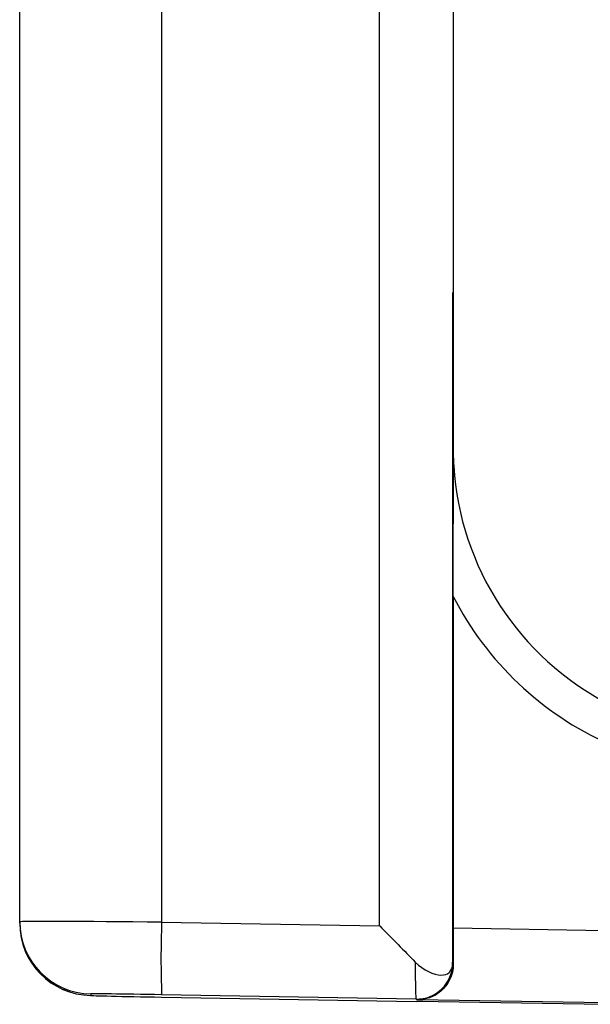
# Model space of a CAD drawing. Header units: millimetres. Extents: x -117 to 444, y -157 to 472.
# Tile 102 of 160: x 283.1 to 285.08, y 123.14 to 126.56. Entities that reach past the tile are written whole.
import ezdxf

# ---------------------------------------------------------------- set-up
doc = ezdxf.new("R2010")
doc.units = ezdxf.units.MM

msp = doc.modelspace()

# ---------------------------------------------------------------- linework, layer by layer
at = {"color": 7, "linetype": 'Continuous', "lineweight": 25}
for p, q in [((283.5929, 130.7583), (283.5929, 123.4284)), ((283.1016, 123.4296), (283.1016, 130.6229)), ((284.3477, 123.4153), (284.3477, 128.9195)), ((284.6021, 128.918), (284.6021, 125.6081)), ((284.6004, 125.6088), (284.6004, 123.2892)), ((284.6004, 125.6088), (284.6021, 125.6065)), ((284.6021, 125.6081), (284.6021, 125.6065)), ((284.6021, 125.0718), (284.6021, 125.6065)), ((284.6021, 125.6065), (284.6021, 125.0718)), ((284.6021, 124.5564), (284.6021, 123.409)), ((283.1016, 123.4243), (283.1016, 123.4296)), ((283.5929, 123.4284), (284.3477, 123.4153)), ((284.6021, 123.409), (285.1268, 123.3998)), ((284.6008, 123.2866), (284.6026, 123.2859)), ((283.2504, 123.1964), (283.2776, 123.1856)), ((283.3473, 123.1796), (283.3473, 123.1743)), ((284.4736, 123.1616), (283.5929, 123.1769)), ((283.5929, 123.1685), (284.4736, 123.153)), ((284.4792, 123.1595), (284.4736, 123.1616)), ((284.4736, 123.153), (284.4792, 123.1549)), ((284.4958, 123.1546), (284.4736, 123.153)), ((285.1273, 123.1482), (284.4792, 123.1595)), ((284.4792, 123.1549), (285.1273, 123.1436))]:
    msp.add_line(p, q, dxfattribs=at)
for centre, radius, start, end in [((284.602, 125.0718), 0.0000243, 26.1803, 83.5301), ((285.6021, 125.071), 1, 183.5537, 242.5679), ((285.6021, 125.0718), 1.125, 207.2666, 245.7576), ((283.3516, 123.4296), 0.25, 180.0005, 269.0006), ((283.3516, 123.4243), 0.25, 180.0005, 269.0006), ((287.2338, 123.3026), 3.6431, 178.022, 181.978), ((284.4758, 123.2866), 0.125, 269.0112, 0.0025)]:
    msp.add_arc(centre, radius, start, end, dxfattribs=at)
for centre, major_axis, ratio, start_param, end_param in [((284.3521, 125.6081), (0.25, 0), 0.023598, 0, 0.116652), ((284.4771, 125.6065), (0.125, 0), 0.023598, 0, 0.017453), ((285.7271, 124.6758), (-0.8617, 1.0265), 0.704565, 0.698272, 0.758739), ((285.6021, 124.6758), (-0.7727, 0.9407), 0.674745, 0.687648, 0.749666), ((283.6016, 123.4252), (0.5, -0.0044), 0.006143, 1.588303, 3.141646), ((284.3521, 123.4137), (-0.25, 0.2544), 0.005707, 1.55915, 2.07216), ((284.6064, 123.4073), (0, 0.25), 0.017452, 1.564347, 2.0779), ((284.4758, 123.4116), (0.0022, 0.25), 0.017504, 2.077814, 3.135296), ((284.6008, 123.4116), (0, 0.125), 0.017449, 2.936058, 3.135144), ((283.5973, 123.1753), (0.25, -0.0044), 0.006142, 1.588357, 3.1417), ((283.5973, 123.17), (0.25, -0.0044), 0.006142, 3.1417, 4.695043)]:
    msp.add_ellipse(centre, major_axis=major_axis, ratio=ratio, start_param=start_param, end_param=end_param, dxfattribs=at)
for points, knots in [([(284.6041, 125.0031), (284.6041, 125.0047), (284.6041, 125.0064), (284.604, 125.0081), (284.604, 125.0084), (284.604, 125.0087), (284.604, 125.009)], [0, 0, 0, 0, 0.0000172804, 0.0000172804, 0.0000172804, 0.00002049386, 0.00002049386, 0.00002049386, 0.00002049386]), ([(284.6021, 124.5564), (284.6021, 124.6349), (284.6023, 124.711), (284.6028, 124.8238), (284.603, 124.8611), (284.6034, 124.9163), (284.6035, 124.9346), (284.6037, 124.9616), (284.6037, 124.9706), (284.6039, 124.988), (284.604, 124.9973), (284.6041, 125.0031)], [0, 0, 0, 0, 0.5, 0.5, 0.75, 0.75, 0.875, 0.875, 0.9375, 0.9375, 1, 1, 1, 1]), ([(284.471, 123.2902), (284.5003, 123.2606), (284.5355, 123.2458), (284.5721, 123.2446), (284.5819, 123.2475), (284.5921, 123.257), (284.5948, 123.261), (284.5978, 123.2688), (284.5987, 123.2717), (284.5999, 123.2789), (284.6004, 123.2836), (284.6004, 123.2892)], [0, 0, 0, 0, 0.5, 0.5, 0.75, 0.75, 0.875, 0.875, 0.9375, 0.9375, 1, 1, 1, 1]), ([(284.6026, 123.2859), (284.6031, 123.2422), (284.583, 123.2097), (284.5354, 123.1686), (284.507, 123.1593), (284.4792, 123.1595)], [0, 0, 0, 0, 0.5, 0.5, 1, 1, 1, 1])]:
    msp.add_open_spline(points, degree=3, knots=knots, dxfattribs=at)

doc.saveas('drawing.dxf')
